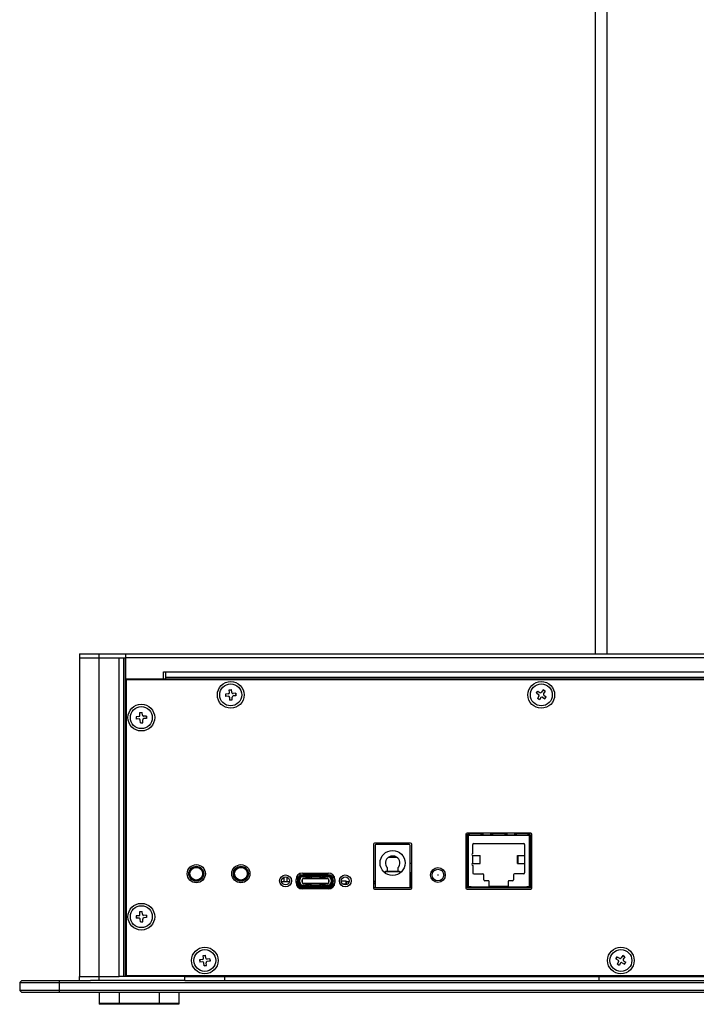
# Model space of a CAD drawing. Header units: millimetres. Extents: x 42 to 1167, y 41 to 792.
# Tile 53 of 55: x 853 to 938, y 545 to 668. Entities that reach past the tile are written whole.
import ezdxf

# ---------------------------------------------------------------- set-up
doc = ezdxf.new("R2010")
doc.units = ezdxf.units.MM
doc.header["$LTSCALE"] = 65.395
doc.layers.add('00_COMPONENTS', color=7, linetype='CONTINUOUS')

msp = doc.modelspace()

# ---------------------------------------------------------------- linework, layer by layer
at = {"layer": '00_COMPONENTS', "color": 7}
for p, q in [((925.2175, 718.0652), (925.2175, 588.5652)), ((860.4675, 588.5652), (860.4675, 588.0652)), ((860.4675, 588.5652), (1015.4675, 588.5652)), ((866.2675, 588.5652), (866.2675, 588.0652)), ((860.4675, 588.0652), (860.4675, 548.0652)), ((860.4675, 588.0652), (865.4675, 588.0652)), ((865.4675, 588.0652), (866.2675, 588.0652)), ((866.2675, 588.0652), (866.2675, 585.4152)), ((871.0175, 585.4152), (871.0175, 586.3152)), ((871.0175, 586.3152), (871.2675, 586.3152)), ((871.2675, 586.3152), (871.2675, 585.3152)), ((866.2675, 548.0652), (866.2675, 585.4152)), ((866.2675, 585.4152), (871.0175, 585.4152)), ((866.3425, 585.2152), (866.3425, 548.2652)), ((1009.4925, 585.3152), (866.4425, 585.3152)), ((870.4675, 585.3152), (870.4675, 585.4152)), ((871.0175, 585.3152), (871.0175, 585.4152)), ((871.0175, 585.4152), (1004.6675, 585.4152)), ((879.267, 584.0514), (879.566, 584.075)), ((879.2944, 583.7025), (879.267, 584.0514)), ((879.2689, 584.027), (879.568, 584.0505)), ((879.5935, 583.726), (879.566, 584.075)), ((880.1037, 583.6157), (879.7548, 583.5883)), ((880.0793, 583.6138), (880.1029, 583.3147)), ((880.1037, 583.6157), (880.1273, 583.3166)), ((917.8458, 583.6571), (918.0147, 583.905)), ((917.8458, 583.6571), (918.1351, 583.4601)), ((917.8661, 583.6433), (918.0349, 583.8913)), ((918.0147, 583.905), (918.304, 583.708)), ((918.7094, 584.0369), (918.5124, 583.7476)), ((918.9436, 583.8478), (918.6956, 584.0166)), ((918.9573, 583.868), (918.7094, 584.0369)), ((918.9573, 583.868), (918.7603, 583.5787)), ((879.1567, 583.5412), (878.8077, 583.5137)), ((878.8077, 583.5137), (878.8313, 583.2147)), ((879.1802, 583.2421), (878.8313, 583.2147)), ((878.8321, 583.5157), (878.8557, 583.2166)), ((879.369, 582.7554), (879.3415, 583.1043)), ((879.367, 582.7798), (879.6661, 582.8034)), ((879.369, 582.7554), (879.668, 582.779)), ((879.668, 582.779), (879.6406, 583.1279)), ((880.1273, 583.3166), (879.7783, 583.2892)), ((918.1747, 583.2517), (917.9777, 582.9624)), ((918.2256, 582.7935), (917.9777, 582.9624)), ((918.2394, 582.8137), (917.9914, 582.9826)), ((918.4226, 583.0828), (918.2256, 582.7935)), ((918.631, 583.1223), (918.9203, 582.9253)), ((918.7999, 583.3703), (919.0892, 583.1733)), ((918.9001, 582.9391), (919.069, 583.1871)), ((918.9203, 582.9253), (919.0892, 583.1733)), ((868.0447, 581.2024), (868.3439, 581.2245)), ((868.0704, 580.8533), (868.0447, 581.2024)), ((868.0465, 581.178), (868.3457, 581.2)), ((868.3696, 580.8754), (868.3439, 581.2245)), ((867.9319, 580.6927), (867.5828, 580.667)), ((867.5828, 580.667), (867.6049, 580.3678)), ((867.9539, 580.3935), (867.6049, 580.3678)), ((867.6072, 580.6688), (867.6293, 580.3696)), ((868.1403, 579.9059), (868.1146, 580.255)), ((868.1385, 579.9303), (868.4377, 579.9524)), ((868.1403, 579.9059), (868.4395, 579.928)), ((868.4395, 579.928), (868.4138, 580.277)), ((868.8793, 580.7626), (868.5303, 580.7368)), ((868.9014, 580.4634), (868.5523, 580.4377)), ((868.8549, 580.7608), (868.877, 580.4616)), ((868.8793, 580.7626), (868.9014, 580.4634)), ((908.9925, 565.9124), (908.9925, 559.1624)), ((917.1425, 566.0624), (909.1425, 566.0624)), ((909.1925, 559.2124), (909.1925, 565.7624)), ((909.2174, 565.7624), (909.1925, 565.7624)), ((909.2925, 565.7374), (909.1925, 565.7374)), ((909.2174, 565.7374), (909.2174, 565.9374)), ((909.4307, 565.9374), (909.2174, 565.9374)), ((909.2174, 565.8241), (909.2925, 565.8241)), ((909.2925, 565.8624), (909.2925, 565.7374)), ((909.2925, 565.8624), (909.4224, 565.8624)), ((909.3174, 566.0374), (909.3174, 565.8624)), ((909.3174, 566.0374), (911.1464, 566.0374)), ((909.4307, 566.0374), (909.4307, 565.9374)), ((910.8892, 566.0315), (910.8893, 566.034)), ((911.1425, 565.9374), (910.9213, 565.9374)), ((911.1405, 565.9124), (910.9362, 565.9124)), ((910.9854, 565.8624), (911.1043, 565.8624)), ((911.0392, 565.8524), (911.067, 565.8524)), ((912.1384, 566.0374), (914.1464, 566.0374)), ((912.3636, 565.9374), (912.1424, 565.9374)), ((912.3486, 565.9124), (912.1444, 565.9124)), ((912.1805, 565.8624), (912.2995, 565.8624)), ((912.2179, 565.8524), (912.2457, 565.8524)), ((912.3955, 566.034), (912.3951, 566.0363)), ((912.3957, 566.0315), (912.3955, 566.034)), ((913.8892, 566.0315), (913.8893, 566.034)), ((914.1425, 565.9374), (913.9213, 565.9374)), ((914.1405, 565.9124), (913.9362, 565.9124)), ((913.9854, 565.8624), (914.1043, 565.8624)), ((914.0392, 565.8524), (914.067, 565.8524)), ((915.1384, 566.0374), (916.9674, 566.0374)), ((915.3636, 565.9374), (915.1424, 565.9374)), ((915.3486, 565.9124), (915.1444, 565.9124)), ((915.1805, 565.8624), (915.2995, 565.8624)), ((915.2179, 565.8524), (915.2457, 565.8524)), ((915.3955, 566.034), (915.3951, 566.0363)), ((915.3957, 566.0315), (915.3955, 566.034)), ((916.8542, 566.0374), (916.8542, 565.9374)), ((917.0674, 565.9374), (916.8542, 565.9374)), ((916.8624, 565.8624), (916.9925, 565.8624)), ((916.9674, 565.8624), (916.9674, 566.0374)), ((916.9925, 565.7374), (916.9925, 565.8624)), ((916.9925, 565.8241), (917.0674, 565.8241)), ((917.0925, 565.7374), (916.9925, 565.7374)), ((917.0674, 565.7374), (917.0674, 565.9374)), ((917.0925, 565.7624), (917.0674, 565.7624)), ((917.0925, 559.2124), (917.0925, 565.7624)), ((917.2925, 559.1624), (917.2925, 565.9124)), ((897.3925, 564.6624), (897.3925, 559.1624)), ((902.0425, 564.8124), (897.5425, 564.8124)), ((897.5925, 564.5124), (897.5925, 559.3124)), ((901.8925, 564.6124), (897.6925, 564.6124)), ((901.9925, 559.3124), (901.9925, 564.5124)), ((902.1925, 559.1624), (902.1925, 564.6624)), ((909.855, 563.5124), (909.855, 564.6374)), ((909.98, 564.7624), (916.255, 564.7624)), ((916.38, 564.6374), (916.38, 563.2624)), ((899.295, 563.0624), (900.29, 563.0624)), ((909.855, 563.2624), (910.7925, 563.2624)), ((909.8675, 563.5446), (909.8675, 563.5624)), ((910.7925, 562.2624), (910.7925, 563.2624)), ((915.4925, 562.2624), (915.4925, 563.2624)), ((915.4925, 563.2624), (916.38, 563.2624)), ((915.5323, 563.2624), (915.5323, 562.2624)), ((899.1425, 561.2738), (899.1425, 561.6899)), ((900.4425, 561.6899), (900.4425, 561.2738)), ((901.9925, 562.2874), (902.1925, 562.2874)), ((909.855, 562.2624), (910.7925, 562.2624)), ((909.855, 562.0124), (909.855, 561.0624)), ((915.4925, 562.2624), (916.38, 562.2624)), ((916.38, 562.2624), (916.38, 561.0624)), ((886.15, 560.5073), (886.15, 559.9744)), ((886.5563, 559.9998), (886.5563, 560.5111)), ((886.8313, 560.212), (886.8313, 559.9998)), ((887.6725, 559.8524), (887.6725, 560.2524)), ((887.8725, 560.5349), (887.8725, 559.3271)), ((887.9659, 560.5349), (887.8725, 560.5349)), ((887.9725, 560.2024), (887.9725, 559.8999)), ((888.0225, 559.8999), (888.0225, 560.2024)), ((888.0225, 560.0849), (888.0375, 560.0849)), ((888.0375, 560.2024), (888.0375, 559.9124)), ((888.1694, 560.5349), (888.1549, 560.5349)), ((888.1938, 560.7574), (888.1938, 560.9952)), ((888.1938, 560.559), (888.1938, 560.572)), ((888.4325, 560.2029), (888.4328, 560.2038)), ((888.4325, 560.2024), (888.4325, 559.9024)), ((888.435, 560.1649), (888.435, 559.9374)), ((888.4625, 561.0424), (891.7525, 561.0424)), ((891.7025, 560.8424), (888.5125, 560.8424)), ((891.7025, 560.8399), (888.5125, 560.8399)), ((891.7025, 560.7424), (888.5125, 560.7424)), ((888.5125, 560.7399), (891.7025, 560.7399)), ((891.7025, 560.6899), (888.5125, 560.6899)), ((888.5225, 560.6874), (888.9277, 560.6874)), ((888.5825, 560.3524), (891.6325, 560.3524)), ((888.9075, 560.6874), (888.9075, 560.4099)), ((888.9318, 560.6849), (888.9075, 560.6849)), ((888.9075, 560.4124), (889.5575, 560.4124)), ((888.9075, 560.4099), (889.5575, 560.4099)), ((888.9396, 560.6775), (888.9913, 560.5612)), ((888.9396, 560.675), (888.9914, 560.5587)), ((888.9438, 560.8424), (888.9438, 561.0424)), ((889.1284, 560.6196), (889.0972, 560.6899)), ((889.1284, 560.6221), (889.0981, 560.6903)), ((889.0994, 560.6874), (889.3416, 560.6874)), ((889.3405, 560.6849), (889.1005, 560.6849)), ((889.1741, 560.5924), (889.2669, 560.5924)), ((889.1741, 560.5899), (889.2669, 560.5899)), ((889.2669, 560.4424), (889.1741, 560.4424)), ((889.2669, 560.4399), (889.1741, 560.4399)), ((889.3063, 560.6899), (889.3042, 560.6874)), ((889.3084, 560.6899), (889.3063, 560.6874)), ((889.3429, 560.6903), (889.3126, 560.6221)), ((889.3439, 560.6899), (889.3126, 560.6196)), ((889.4497, 560.5612), (889.5014, 560.6775)), ((889.4497, 560.5587), (889.5014, 560.675)), ((889.5575, 560.6849), (889.5093, 560.6849)), ((889.5134, 560.6874), (890.7017, 560.6874)), ((889.5575, 560.6874), (889.5575, 560.4099)), ((890.6575, 560.6874), (890.6575, 560.4099)), ((890.7058, 560.6849), (890.6575, 560.6849)), ((890.6575, 560.4124), (891.3075, 560.4124)), ((890.6575, 560.4099), (891.3075, 560.4099)), ((890.7136, 560.6775), (890.7653, 560.5612)), ((890.7136, 560.675), (890.7654, 560.5587)), ((890.9024, 560.6196), (890.8712, 560.6899)), ((890.9024, 560.6221), (890.8721, 560.6903)), ((890.8734, 560.6874), (891.1156, 560.6874)), ((891.1145, 560.6849), (890.8745, 560.6849)), ((890.9088, 560.6874), (890.9067, 560.6899)), ((890.9108, 560.6874), (890.9087, 560.6899)), ((890.9481, 560.5924), (891.0409, 560.5924)), ((890.9481, 560.5899), (891.0409, 560.5899)), ((891.0409, 560.4424), (890.9481, 560.4424)), ((890.9481, 560.4399), (891.0409, 560.4399)), ((891.1169, 560.6903), (891.0866, 560.6221)), ((891.1179, 560.6899), (891.0866, 560.6196)), ((891.2237, 560.5612), (891.2754, 560.6775)), ((891.2237, 560.5587), (891.2754, 560.675)), ((891.3075, 560.6849), (891.2833, 560.6849)), ((891.2874, 560.6874), (891.6925, 560.6874)), ((891.3075, 560.4099), (891.3075, 560.6874)), ((891.78, 560.1632), (891.78, 560.1649)), ((891.78, 559.9374), (891.78, 560.1624)), ((891.7824, 560.2007), (891.7825, 560.2001)), ((891.7825, 559.8999), (891.7825, 560.1999)), ((892.0601, 560.5349), (892.0456, 560.5349)), ((892.1775, 559.7828), (892.1775, 560.1999)), ((892.1775, 560.0849), (892.1925, 560.0849)), ((892.1925, 560.2024), (892.1925, 559.8999)), ((892.2425, 559.8999), (892.2425, 560.2024)), ((892.3425, 560.5349), (892.2491, 560.5349)), ((892.3425, 559.3271), (892.3425, 560.5349)), ((892.3425, 560.0887), (892.5425, 560.0887)), ((892.5425, 560.2524), (892.5425, 559.8524)), ((893.3589, 560.0887), (893.9612, 560.0887)), ((893.9612, 559.5633), (893.9612, 560.0887)), ((898.6902, 561.1874), (898.9059, 561.1874)), ((898.8925, 561.0374), (898.868, 561.0374)), ((898.8919, 561.0205), (898.9072, 561.2023)), ((898.8925, 561.0374), (898.8925, 561.1874)), ((898.9173, 561.2738), (900.6677, 561.2738)), ((900.6778, 561.2023), (900.6931, 561.0211)), ((900.6791, 561.1874), (900.8948, 561.1874)), ((900.7171, 561.0374), (900.6917, 561.0374)), ((902.0175, 560.8874), (902.0175, 559.2124)), ((902.1675, 560.8874), (902.1675, 559.2124)), ((909.98, 560.9374), (911.1425, 560.9374)), ((911.2675, 560.2124), (911.2675, 560.8124)), ((911.7975, 560.0874), (911.3925, 560.0874)), ((914.8425, 560.0874), (914.4375, 560.0874)), ((914.9675, 560.8124), (914.9675, 560.2124)), ((916.255, 560.9374), (915.0925, 560.9374)), ((885.8636, 559.9744), (886.8322, 559.9744)), ((886.15, 559.9998), (886.2558, 559.9998)), ((886.2558, 559.9744), (886.2558, 559.9998)), ((886.3383, 559.9998), (886.3383, 559.9744)), ((886.3383, 559.9998), (886.8547, 559.9998)), ((886.8322, 559.9744), (886.8322, 559.8955)), ((887.6725, 559.9998), (887.8725, 559.9998)), ((887.9994, 559.2124), (892.2156, 559.2124)), ((888.0225, 559.9998), (888.0375, 559.9998)), ((888.0225, 559.2124), (888.0225, 559.4883)), ((888.0375, 559.7827), (888.0375, 559.9099)), ((888.0375, 559.471), (888.0375, 559.4149)), ((888.0375, 559.4174), (888.0922, 559.4174)), ((888.0375, 559.4149), (888.0949, 559.4149)), ((888.2125, 559.3346), (888.2125, 559.2649)), ((888.2125, 559.2674), (888.4149, 559.2674)), ((888.2125, 559.2649), (888.4327, 559.2649)), ((888.4175, 559.2149), (888.4175, 559.2649)), ((891.7525, 559.0624), (888.4625, 559.0624)), ((888.5125, 559.4124), (889.9846, 559.4124)), ((888.5125, 559.3624), (889.98, 559.3624)), ((888.5125, 559.3599), (889.98, 559.3599)), ((889.98, 559.2624), (888.5125, 559.2624)), ((888.5125, 559.2599), (891.7025, 559.2599)), ((888.5175, 559.2599), (888.5175, 559.2125)), ((888.5225, 559.4249), (888.9384, 559.4249)), ((888.535, 559.2149), (888.535, 559.2599)), ((888.5375, 559.2599), (888.5375, 559.2124)), ((891.6325, 559.7499), (888.5825, 559.7499)), ((888.7875, 559.2599), (888.7875, 559.2124)), ((888.8175, 559.2149), (888.8175, 559.2599)), ((888.9075, 559.7024), (888.9075, 559.425)), ((889.5575, 559.7024), (888.9075, 559.7024)), ((889.5575, 559.6999), (888.9075, 559.6999)), ((888.9075, 559.4274), (888.9397, 559.4274)), ((888.9175, 559.2599), (888.9175, 559.2125)), ((888.935, 559.2149), (888.935, 559.2599)), ((888.9913, 559.5436), (888.9396, 559.4272)), ((888.9914, 559.5411), (888.9396, 559.4247)), ((889.035, 559.2599), (889.035, 559.2125)), ((889.083, 559.2124), (889.083, 559.2599)), ((889.0972, 559.4124), (889.1284, 559.4827)), ((889.0981, 559.412), (889.1284, 559.4802)), ((889.1038, 559.4249), (889.3372, 559.4249)), ((889.105, 559.4274), (889.3361, 559.4274)), ((889.1741, 559.6624), (889.2669, 559.6624)), ((889.1741, 559.6599), (889.2669, 559.6599)), ((889.2669, 559.5124), (889.1741, 559.5124)), ((889.2669, 559.5099), (889.1741, 559.5099)), ((889.185, 559.2149), (889.185, 559.2599)), ((889.285, 559.2599), (889.285, 559.2125)), ((889.3126, 559.4827), (889.3439, 559.4124)), ((889.3126, 559.4802), (889.3429, 559.412)), ((889.3661, 559.2124), (889.3661, 559.2599)), ((889.4325, 559.2124), (889.4325, 559.2599)), ((889.5014, 559.4272), (889.4497, 559.5436)), ((889.5014, 559.4247), (889.4497, 559.5411)), ((889.5013, 559.4274), (889.5575, 559.4274)), ((889.5026, 559.4249), (890.7124, 559.4249)), ((889.5325, 559.2599), (889.5325, 559.2125)), ((889.5575, 559.4249), (889.5575, 559.7024)), ((889.685, 559.2149), (889.685, 559.2599)), ((889.785, 559.2599), (889.785, 559.2125)), ((889.9325, 559.2124), (889.9325, 559.2599)), ((889.98, 559.4124), (889.98, 559.2599)), ((891.7025, 559.2624), (889.9803, 559.2624)), ((889.9839, 559.4099), (889.985, 559.4099)), ((889.985, 559.2599), (889.985, 559.4124)), ((889.985, 559.4124), (891.7025, 559.4124)), ((889.985, 559.3624), (891.7025, 559.3624)), ((889.985, 559.3599), (891.7025, 559.3599)), ((890.0325, 559.2599), (890.0325, 559.2125)), ((890.1825, 559.2149), (890.1825, 559.2599)), ((890.2825, 559.2599), (890.2825, 559.2125)), ((890.43, 559.2149), (890.43, 559.2599)), ((890.53, 559.2599), (890.53, 559.2125)), ((890.6575, 559.7024), (890.6575, 559.425)), ((891.3075, 559.7024), (890.6575, 559.7024)), ((891.3075, 559.6999), (890.6575, 559.6999)), ((890.6575, 559.4274), (890.7137, 559.4274)), ((890.6825, 559.2149), (890.6825, 559.2599)), ((890.7653, 559.5436), (890.7136, 559.4272)), ((890.7654, 559.5411), (890.7136, 559.4247)), ((890.7825, 559.2599), (890.7825, 559.2125)), ((890.8712, 559.4124), (890.9024, 559.4827)), ((890.8723, 559.4124), (890.9024, 559.4802)), ((890.8778, 559.4249), (891.1112, 559.4249)), ((890.879, 559.4274), (891.1101, 559.4274)), ((890.93, 559.2149), (890.93, 559.2599)), ((890.9481, 559.6624), (891.0409, 559.6624)), ((891.0409, 559.6599), (890.9481, 559.6599)), ((891.0409, 559.5124), (890.9481, 559.5124)), ((891.0409, 559.5099), (890.9481, 559.5099)), ((891.03, 559.2599), (891.03, 559.2125)), ((891.0866, 559.4827), (891.1179, 559.4124)), ((891.0866, 559.4802), (891.1168, 559.4124)), ((891.18, 559.2149), (891.18, 559.2599)), ((891.2754, 559.4272), (891.2237, 559.5436)), ((891.2754, 559.4247), (891.2237, 559.5411)), ((891.2753, 559.4274), (891.3075, 559.4274)), ((891.2766, 559.4249), (891.6925, 559.4249)), ((891.28, 559.2599), (891.28, 559.2125)), ((891.2975, 559.2149), (891.2975, 559.2599)), ((891.3075, 559.4249), (891.3075, 559.7024)), ((891.3975, 559.2599), (891.3975, 559.2125)), ((891.4262, 559.2599), (891.4262, 559.2124)), ((891.4275, 559.2599), (891.4275, 559.2124)), ((891.6775, 559.2599), (891.6775, 559.2124)), ((891.68, 559.2599), (891.68, 559.2125)), ((891.6975, 559.2149), (891.6975, 559.2599)), ((891.7824, 559.2649), (892.0025, 559.2649)), ((891.7975, 559.2649), (891.7975, 559.2125)), ((892.0025, 559.2674), (891.8002, 559.2674)), ((892.0025, 559.2649), (892.0025, 559.3346)), ((892.1201, 559.4149), (892.1775, 559.4149)), ((892.1229, 559.4174), (892.1775, 559.4174)), ((892.1775, 559.9998), (892.1925, 559.9998)), ((892.1775, 559.4149), (892.1775, 559.471)), ((892.1925, 559.2124), (892.1925, 559.4883)), ((892.3425, 559.695), (892.5266, 559.695)), ((893.5079, 559.695), (893.9266, 559.695)), ((893.9266, 559.5572), (893.9266, 559.695)), ((894.0232, 559.5807), (894.0232, 559.9744)), ((894.0232, 559.9744), (894.2631, 559.9744)), ((894.2631, 559.7601), (894.2631, 559.9998)), ((894.2631, 559.9998), (894.3547, 559.9998)), ((897.3925, 560.0386), (897.5925, 560.0386)), ((897.5925, 559.7624), (897.3925, 559.7624)), ((897.5925, 559.7074), (897.3925, 559.7074)), ((897.3925, 559.2374), (897.6264, 559.2374)), ((897.3925, 559.2299), (897.6361, 559.2299)), ((897.3925, 559.2124), (902.1925, 559.2124)), ((897.5425, 559.0124), (902.0425, 559.0124)), ((897.5588, 559.2124), (897.5588, 559.2299)), ((897.6413, 559.2124), (897.6413, 559.2265)), ((902.0175, 560.0124), (901.9925, 560.0124)), ((902.1925, 560.0124), (902.1675, 560.0124)), ((908.9925, 559.7839), (909.0656, 559.7839)), ((908.9925, 559.2124), (917.2925, 559.2124)), ((909.0656, 559.2124), (909.0656, 559.7839)), ((909.0656, 559.4918), (909.1539, 559.4918)), ((909.1425, 559.0124), (917.1425, 559.0124)), ((909.1539, 559.2124), (909.1539, 559.9998)), ((909.1539, 559.9998), (909.1925, 559.9998)), ((909.1925, 559.3374), (909.6425, 559.3374)), ((909.2925, 559.2124), (909.2925, 559.3374)), ((909.3174, 559.2124), (909.3174, 559.3374)), ((909.6425, 559.3124), (909.3925, 559.3124)), ((909.4079, 559.3124), (909.4079, 559.3374)), ((909.5349, 559.3124), (909.5349, 559.3374)), ((909.6425, 559.3374), (909.6425, 559.2124)), ((911.9225, 559.2124), (911.9225, 559.9624)), ((914.3125, 559.3374), (911.9225, 559.3374)), ((914.3125, 559.3124), (911.9225, 559.3124)), ((912.0749, 559.3374), (912.0749, 559.3124)), ((912.33, 559.3374), (912.33, 559.3124)), ((912.7099, 559.3374), (912.7099, 559.3124)), ((912.965, 559.3374), (912.965, 559.3124)), ((913.3449, 559.3374), (913.3449, 559.3124)), ((913.6, 559.3374), (913.6, 559.3124)), ((913.9799, 559.3374), (913.9799, 559.3124)), ((914.235, 559.3374), (914.235, 559.3124)), ((914.3125, 559.9624), (914.3125, 559.2124)), ((916.6425, 559.3374), (917.0925, 559.3374)), ((916.6425, 559.2124), (916.6425, 559.3374)), ((916.8925, 559.3124), (916.6425, 559.3124)), ((916.75, 559.3374), (916.75, 559.3124)), ((916.9674, 559.2124), (916.9674, 559.3374)), ((916.9925, 559.2124), (916.9925, 559.3374)), ((917.0925, 559.9998), (917.1803, 559.9998)), ((917.0925, 559.5172), (917.1866, 559.5172)), ((917.1803, 559.5172), (917.1803, 559.9998)), ((917.1866, 559.2124), (917.1866, 559.5172)), ((867.9319, 555.6927), (867.5828, 555.667)), ((867.5828, 555.667), (867.6049, 555.3678)), ((867.9539, 555.3935), (867.6049, 555.3678)), ((867.6072, 555.6688), (867.6293, 555.3696)), ((868.0447, 556.2024), (868.3439, 556.2245)), ((868.0704, 555.8533), (868.0447, 556.2024)), ((868.0465, 556.178), (868.3457, 556.2)), ((868.1403, 554.9059), (868.1146, 555.255)), ((868.3696, 555.8754), (868.3439, 556.2245)), ((868.4395, 554.928), (868.4138, 555.277)), ((868.8793, 555.7626), (868.5303, 555.7368)), ((868.9014, 555.4634), (868.5523, 555.4377)), ((868.8549, 555.7608), (868.877, 555.4616)), ((868.8793, 555.7626), (868.9014, 555.4634)), ((868.1385, 554.9303), (868.4377, 554.9524)), ((868.1403, 554.9059), (868.4395, 554.928)), ((875.9067, 550.1912), (875.5577, 550.1638)), ((876.017, 550.7014), (876.3161, 550.725)), ((876.0444, 550.3525), (876.017, 550.7014)), ((876.0189, 550.677), (876.318, 550.7005)), ((876.3435, 550.376), (876.3161, 550.725)), ((876.8537, 550.2657), (876.5048, 550.2383)), ((876.8293, 550.2638), (876.8529, 549.9647)), ((876.8537, 550.2657), (876.8773, 549.9666)), ((927.8402, 550.2921), (928.0031, 550.544)), ((927.8402, 550.2921), (928.1341, 550.1021)), ((927.8608, 550.2788), (928.0236, 550.5307)), ((928.0031, 550.544), (928.297, 550.354)), ((928.6944, 550.6925), (928.5044, 550.3986)), ((928.9331, 550.5091), (928.6811, 550.6719)), ((928.9464, 550.5296), (928.6944, 550.6925)), ((928.9464, 550.5296), (928.7563, 550.2357)), ((875.5577, 550.1638), (875.5813, 549.8647)), ((875.9302, 549.8921), (875.5813, 549.8647)), ((875.5822, 550.1657), (875.6057, 549.8666)), ((876.1189, 549.4054), (876.0915, 549.7544)), ((876.117, 549.4298), (876.4161, 549.4534)), ((876.1189, 549.4054), (876.418, 549.429)), ((876.418, 549.429), (876.3906, 549.7779)), ((876.8773, 549.9666), (876.5283, 549.9392)), ((928.1787, 549.8947), (927.9887, 549.6008)), ((928.2406, 549.4379), (927.9887, 549.6008)), ((928.2539, 549.4584), (928.0019, 549.6213)), ((928.4306, 549.7318), (928.2406, 549.4379)), ((928.638, 549.7764), (928.9319, 549.5863)), ((928.8009, 550.0283), (929.0948, 549.8383)), ((928.9114, 549.5996), (929.0742, 549.8516)), ((928.9319, 549.5863), (929.0948, 549.8383)), ((860.4675, 547.5652), (860.4675, 548.0652)), ((860.4675, 548.0652), (865.4675, 548.0652)), ((873.7175, 548.0652), (865.4675, 548.0652)), ((866.4425, 548.1652), (1009.4925, 548.1652)), ((870.4675, 548.0652), (870.4675, 548.1652)), ((873.7175, 548.1652), (873.7175, 548.0652)), ((873.7175, 547.5652), (873.7175, 548.0652)), ((878.7175, 547.5652), (878.7175, 548.1652)), ((878.7175, 548.0652), (925.7175, 548.0652)), ((880.51, 548.0652), (880.51, 548.1652)), ((881.809, 548.0652), (881.809, 548.1652)), ((884.126, 548.0652), (884.126, 548.1652)), ((885.425, 548.0652), (885.425, 548.1652)), ((908.01, 548.0652), (908.01, 548.1652)), ((909.309, 548.0652), (909.309, 548.1652)), ((911.626, 548.0652), (911.626, 548.1652)), ((912.925, 548.0652), (912.925, 548.1652)), ((920.2175, 548.1652), (920.2175, 548.0652)), ((920.7175, 548.1652), (920.7175, 548.0652)), ((924.7175, 548.0652), (924.7175, 548.1652)), ((925.7175, 547.5652), (925.7175, 548.1652)), ((853.2175, 547.5652), (852.9675, 547.3152)), ((852.9675, 547.3152), (852.9675, 546.3152)), ((852.9675, 547.3152), (1022.9675, 547.3152)), ((853.2175, 547.5652), (861.8779, 547.5652)), ((873.7175, 547.5652), (861.8779, 547.5652)), ((873.7175, 547.5652), (1002.2175, 547.5652)), ((853.2175, 546.0652), (852.9675, 546.3152)), ((1022.9675, 546.3152), (852.9675, 546.3152)), ((1022.7175, 546.0652), (853.2175, 546.0652)), ((862.9675, 546.0652), (862.9675, 544.5652)), ((872.9675, 546.0652), (872.9675, 544.5652)), ((872.9675, 544.6652), (862.9675, 544.6652)), ((872.9675, 544.5652), (862.9675, 544.5652))]:
    msp.add_line(p, q, dxfattribs=at)
at = {"layer": '00_COMPONENTS', "color": 4}
for p, q in [((926.7175, 718.0652), (926.7175, 588.5652)), ((862.9675, 547.5652), (862.9675, 588.5652)), ((865.4675, 548.0652), (865.4675, 588.0652)), ((866.0485, 548.0652), (866.0485, 588.0652)), ((866.2421, 548.0652), (866.2421, 588.0652)), ((1009.6675, 588.0652), (866.2675, 588.0652)), ((866.2421, 587.2028), (866.2675, 587.2282)), ((871.2675, 586.3152), (1004.6675, 586.3152)), ((867.7175, 585.3152), (867.8175, 585.4152)), ((867.7877, 585.3152), (867.8877, 585.4152)), ((871.2675, 585.6644), (1004.6675, 585.6644)), ((871.2675, 585.432), (1004.6675, 585.432)), ((874.2805, 585.3152), (874.3805, 585.4152)), ((874.5137, 585.3152), (874.6305, 585.432)), ((877.6435, 585.3152), (877.7435, 585.4152)), ((877.8767, 585.3152), (877.9935, 585.432)), ((881.0065, 585.3152), (881.1065, 585.4152)), ((881.2397, 585.3152), (881.3565, 585.432)), ((884.3695, 585.3152), (884.4695, 585.4152)), ((884.6027, 585.3152), (884.7195, 585.432)), ((887.7325, 585.3152), (887.8325, 585.4152)), ((887.9657, 585.3152), (888.0825, 585.432)), ((891.0955, 585.3152), (891.1955, 585.4152)), ((891.3287, 585.3152), (891.4455, 585.432)), ((894.4585, 585.3152), (894.5585, 585.4152)), ((894.6917, 585.3152), (894.8085, 585.432)), ((897.8215, 585.3152), (897.9215, 585.4152)), ((898.0547, 585.3152), (898.1715, 585.432)), ((901.1845, 585.3152), (901.2845, 585.4152)), ((901.4177, 585.3152), (901.5345, 585.432)), ((904.5475, 585.3152), (904.6475, 585.4152)), ((904.7807, 585.3152), (904.8975, 585.432)), ((907.9105, 585.3152), (908.0105, 585.4152)), ((908.1437, 585.3152), (908.2605, 585.432)), ((911.2735, 585.3152), (911.3735, 585.4152)), ((911.5067, 585.3152), (911.6235, 585.432)), ((914.6365, 585.3152), (914.7365, 585.4152)), ((914.8697, 585.3152), (914.9865, 585.432)), ((917.9995, 585.3152), (918.0995, 585.4152)), ((918.2327, 585.3152), (918.3495, 585.432)), ((921.3625, 585.3152), (921.4625, 585.4152)), ((921.5957, 585.3152), (921.7125, 585.432)), ((924.7255, 585.3152), (924.8255, 585.4152)), ((924.9587, 585.3152), (925.0755, 585.432)), ((928.0885, 585.3152), (928.1885, 585.4152)), ((928.3217, 585.3152), (928.4385, 585.432)), ((931.4515, 585.3152), (931.5515, 585.4152)), ((931.6847, 585.3152), (931.8015, 585.432)), ((934.8145, 585.3152), (934.9145, 585.4152)), ((935.0477, 585.3152), (935.1645, 585.432)), ((866.2421, 583.8398), (866.3425, 583.9402)), ((866.2675, 583.795), (866.3425, 583.87)), ((866.2421, 580.4768), (866.3425, 580.5772)), ((866.2675, 580.432), (866.3425, 580.507)), ((866.2421, 577.1138), (866.3425, 577.2142)), ((866.2675, 577.069), (866.3425, 577.144)), ((866.2421, 573.7508), (866.3425, 573.8512)), ((866.2675, 573.706), (866.3425, 573.781)), ((866.2421, 570.3878), (866.3425, 570.4882)), ((866.2675, 570.343), (866.3425, 570.418)), ((866.2421, 567.0248), (866.3425, 567.1252)), ((866.2675, 566.98), (866.3425, 567.055)), ((909.3174, 565.9511), (909.2794, 565.996)), ((916.9925, 565.7624), (909.2925, 565.7624)), ((909.2925, 565.7374), (909.2925, 559.3374)), ((909.344, 565.9197), (909.329, 565.9374)), ((909.4224, 565.8624), (910.9854, 565.8624)), ((910.8903, 566.0374), (910.8903, 566.0216)), ((911.067, 565.8524), (912.2179, 565.8524)), ((911.0686, 566.0374), (911.0686, 565.9374)), ((912.2163, 565.9374), (912.2163, 566.0374)), ((912.2995, 565.8624), (913.9854, 565.8624)), ((912.3946, 566.0215), (912.3946, 566.0374)), ((913.8903, 566.0374), (913.8903, 566.0216)), ((914.067, 565.8524), (915.2179, 565.8524)), ((914.0686, 566.0374), (914.0686, 565.9374)), ((915.2163, 565.9374), (915.2163, 566.0374)), ((915.2995, 565.8624), (916.8624, 565.8624)), ((915.3946, 566.0374), (915.3946, 566.0215)), ((916.9559, 565.9374), (916.9409, 565.9197)), ((917.0054, 565.996), (916.9674, 565.9511)), ((916.9925, 559.3374), (916.9925, 565.7374)), ((866.2421, 563.6618), (866.3425, 563.7622)), ((866.2675, 563.617), (866.3425, 563.692)), ((909.855, 562.2624), (909.855, 563.2624)), ((916.38, 563.2624), (916.38, 562.2624)), ((866.2421, 560.2988), (866.3425, 560.3992)), ((866.2675, 560.254), (866.3425, 560.329)), ((887.8725, 560.4449), (887.9202, 560.4449)), ((887.8725, 560.4424), (887.9194, 560.4424)), ((887.9725, 560.2024), (888.0225, 560.2024)), ((887.9725, 560.1999), (888.0225, 560.1999)), ((888.0375, 560.1774), (888.0225, 560.1774)), ((888.0375, 560.1749), (888.0225, 560.1749)), ((888.0375, 560.1999), (888.1375, 560.1999)), ((888.0376, 560.2024), (888.1375, 560.2024)), ((888.0867, 560.4424), (888.1013, 560.4424)), ((888.0882, 560.4449), (888.1025, 560.4449)), ((888.1375, 559.9099), (888.1375, 560.2024)), ((888.4422, 559.9374), (888.4422, 560.1649)), ((888.5125, 560.6899), (888.5125, 560.7424)), ((888.5225, 560.5849), (888.5225, 560.6874)), ((888.5225, 560.5874), (888.9075, 560.5874)), ((888.5225, 560.5849), (888.9075, 560.5849)), ((889.5575, 560.5874), (890.6575, 560.5874)), ((889.5575, 560.5849), (890.6575, 560.5849)), ((891.3075, 560.5874), (891.6925, 560.5874)), ((891.3075, 560.5849), (891.6925, 560.5849)), ((891.6925, 560.6874), (891.6925, 560.5874)), ((891.7025, 560.7424), (891.7025, 560.6899)), ((891.7729, 560.1649), (891.7729, 559.9374)), ((892.0775, 560.2024), (892.0775, 559.9124)), ((892.0775, 560.2024), (892.1775, 560.2024)), ((892.0775, 560.1999), (892.0775, 559.9099)), ((892.0775, 560.1999), (892.1775, 560.1999)), ((892.1125, 560.4449), (892.1269, 560.4449)), ((892.1139, 560.4424), (892.1283, 560.4424)), ((892.1925, 560.1774), (892.1775, 560.1774)), ((892.1925, 560.1749), (892.1775, 560.1749)), ((892.1925, 560.2024), (892.2425, 560.2024)), ((892.1925, 560.1999), (892.2425, 560.1999)), ((892.2948, 560.4449), (892.3425, 560.4449)), ((892.2956, 560.4424), (892.3425, 560.4424)), ((900.6778, 561.2023), (898.9072, 561.2023)), ((888.0225, 559.9024), (887.9725, 559.9024)), ((888.0225, 559.8999), (887.9725, 559.8999)), ((888.1375, 559.9124), (888.0375, 559.9124)), ((888.1375, 559.9099), (888.0376, 559.9099)), ((888.5125, 559.3624), (888.5125, 559.4124)), ((888.9075, 559.5274), (888.5225, 559.5274)), ((888.5225, 559.4249), (888.5225, 559.5249)), ((888.9075, 559.5249), (888.5225, 559.5249)), ((890.6575, 559.5274), (889.5575, 559.5274)), ((890.6575, 559.5249), (889.5575, 559.5249)), ((891.6925, 559.5274), (891.3075, 559.5274)), ((891.6925, 559.5249), (891.3075, 559.5249)), ((891.6925, 559.5274), (891.6925, 559.425)), ((891.7025, 559.4124), (891.7025, 559.3599)), ((892.1775, 559.9124), (892.0775, 559.9124)), ((892.1774, 559.9099), (892.0775, 559.9099)), ((892.2425, 559.9024), (892.1925, 559.9024)), ((892.2425, 559.8999), (892.1925, 559.8999)), ((909.2925, 559.3124), (909.3174, 559.3124)), ((909.6425, 559.3124), (911.9225, 559.3124)), ((911.9299, 559.5124), (911.9225, 559.5124)), ((914.3125, 559.3124), (916.6425, 559.3124)), ((916.9674, 559.3124), (916.9925, 559.3124)), ((866.2421, 556.9358), (866.3425, 557.0362)), ((866.2675, 556.891), (866.3425, 556.966)), ((866.2421, 553.5728), (866.3425, 553.6732)), ((866.2675, 553.528), (866.3425, 553.603)), ((866.2421, 550.2098), (866.3425, 550.3102)), ((866.2675, 550.165), (866.3425, 550.24)), ((867.4605, 548.0652), (867.5605, 548.1652)), ((867.5307, 548.0652), (867.6307, 548.1652)), ((873.7175, 548.0652), (873.8175, 548.1652)), ((873.7175, 548.0652), (878.7175, 548.0652)), ((874.2567, 548.0652), (874.3567, 548.1652)), ((877.0805, 548.0652), (877.1805, 548.1652)), ((877.6197, 548.0652), (877.7197, 548.1652)), ((924.2175, 548.0652), (924.2175, 548.1652)), ((924.2712, 548.0666), (924.2659, 548.1652)), ((925.7175, 548.0652), (1002.2175, 548.0652)), ((927.5255, 548.0652), (927.6255, 548.1652)), ((928.0647, 548.0652), (928.1647, 548.1652)), ((930.8885, 548.0652), (930.9885, 548.1652)), ((931.4277, 548.0652), (931.5277, 548.1652)), ((934.2515, 548.0652), (934.3515, 548.1652)), ((934.7907, 548.0652), (934.8907, 548.1652)), ((937.6145, 548.0652), (937.7145, 548.1652)), ((857.9675, 546.0652), (857.9675, 547.5652)), ((865.4675, 546.0652), (865.4675, 544.5652)), ((870.4675, 546.0652), (870.4675, 544.5652))]:
    msp.add_line(p, q, dxfattribs=at)
at = {"layer": '00_COMPONENTS', "color": 7}
for centre, radius in [((879.4675, 583.4152), 1.675), ((918.4675, 583.4152), 1.675), ((879.4675, 583.4152), 1.375), ((918.4675, 583.4152), 1.375), ((868.2425, 580.5652), 1.675), ((868.2421, 580.5652), 1.375), ((899.7925, 562.3124), 1.575), ((875.1425, 560.9624), 1.1375), ((875.1425, 560.9624), 0.9375), ((875.1425, 560.9624), 0.875), ((875.1425, 560.9624), 0.8), ((880.7425, 560.9624), 1.1375), ((880.7425, 560.9624), 0.9375), ((880.7425, 560.9624), 0.875), ((880.7425, 560.9624), 0.8), ((905.4925, 560.7999), 0.925), ((905.4925, 560.7999), 0.725), ((886.3575, 560.0524), 0.5), ((893.8575, 560.0524), 0.5), ((868.2425, 555.5652), 1.675), ((868.2421, 555.5652), 1.375), ((876.2175, 550.0652), 1.675), ((876.2175, 550.0652), 1.375), ((928.4675, 550.0652), 1.675), ((928.4675, 550.0652), 1.375)]:
    msp.add_circle(centre, radius, dxfattribs=at)
at = {"layer": '00_COMPONENTS', "color": 4}
for centre, radius in [((886.3575, 560.0524), 0.75), ((893.8575, 560.0524), 0.75), ((905.4925, 560.7999), 0.025)]:
    msp.add_circle(centre, radius, dxfattribs=at)
at = {"layer": '00_COMPONENTS', "color": 7}
for centre, radius, start, end in [((866.4425, 585.2152), 0.1, 90, 180), ((879.1449, 583.6907), 0.15, 274.499652, 4.499652), ((879.743, 583.7378), 0.15, 184.499652, 274.499652), ((918.3884, 583.832), 0.15, 235.746121, 325.746121), ((918.8843, 583.4943), 0.15, 145.746121, 235.746121), ((879.192, 583.0926), 0.15, 4.499652, 94.499652), ((879.7901, 583.1397), 0.15, 94.499652, 184.499652), ((918.0507, 583.3361), 0.15, 325.746121, 55.746121), ((918.5466, 582.9984), 0.15, 55.746121, 145.746121), ((867.9209, 580.8423), 0.15, 274.216951, 4.216951), ((867.965, 580.2439), 0.15, 4.216951, 94.216951), ((868.5192, 580.8864), 0.15, 184.216951, 274.216951), ((868.5633, 580.2881), 0.15, 94.216951, 184.216951), ((909.1425, 565.9124), 0.15, 90, 180), ((909.2925, 565.7624), 0.1, 138.702771, 180), ((909.3924, 565.8624), 0.175, 115.380164, 154.618121), ((909.3924, 565.8624), 0.075, 90, 180), ((909.4924, 565.7624), 0.15, 111.588525, 138.180094), ((909.3024, 565.9524), 0.15, 306.869898, 323.130102), ((911.0392, 566.0024), 0.15, 248.96053, 270), ((955.6289, 564.2182), 44.5197, 177.625812, 177.803356), ((876.075, 564.5542), 36.0939, 2.175871, 2.394862), ((912.2457, 566.0024), 0.15, 270, 291.03947), ((914.0392, 566.0024), 0.15, 248.96053, 270), ((958.6289, 564.2182), 44.5197, 177.625812, 177.803356), ((879.075, 564.5542), 36.0939, 2.175871, 2.394862), ((915.2457, 566.0024), 0.15, 270, 291.03947), ((916.7924, 565.7624), 0.15, 41.819906, 68.410829), ((916.8924, 565.8624), 0.075, 0, 90), ((916.8924, 565.8624), 0.175, 25.381879, 64.619825), ((916.9925, 565.7624), 0.1, 0, 41.425635), ((917.1425, 565.9124), 0.15, 0, 90), ((897.5425, 564.6624), 0.15, 90, 180), ((897.6925, 564.5124), 0.1, 90.0012, 179.9988), ((901.8925, 564.5124), 0.1, 0, 90), ((902.0425, 564.6624), 0.15, 0, 90), ((909.98, 564.6374), 0.125, 90, 180), ((916.255, 564.6374), 0.125, 0, 90), ((899.7925, 562.3124), 0.9, 123.55731, 223.761743), ((899.7925, 562.3124), 0.875, 59.007304, 120.992654), ((899.7925, 562.3124), 0.8, 69.652348, 110.347727), ((899.7925, 562.3124), 0.9, 316.238257, 56.44269), ((909.855, 563.3874), 0.125, 90, 270), ((909.855, 562.1374), 0.125, 90, 270), ((888.4625, 560.2524), 0.79, 90, 180), ((888.5125, 560.2024), 0.64, 90, 180), ((888.5125, 560.1999), 0.64, 90, 180), ((888.5125, 560.2024), 0.54, 90, 180), ((888.5125, 560.1999), 0.54, 90, 180), ((888.5125, 560.1999), 0.49, 89.999999, 180), ((888.5125, 560.2024), 0.49, 177.795192, 180), ((888.5225, 560.2024), 0.485, 90, 180), ((888.5825, 560.2024), 0.15, 147.211462, 180), ((888.4363, 560.2024), 0.00383, 172.79145, 179.99834), ((888.5248, 560.245), 0.0782, 148.290952, 158.005828), ((888.5289, 560.2425), 0.0831, 143.113938, 148.330379), ((888.5825, 560.2024), 0.15, 90, 143.908491), ((888.9168, 560.6649), 0.025, 23.962489, 90), ((888.9168, 560.6674), 0.025, 23.962489, 64.289034), ((889.1741, 560.6424), 0.2, 203.962489, 270), ((889.1741, 560.6399), 0.2, 203.962489, 270), ((889.1741, 560.6424), 0.05, 203.962489, 270), ((889.1741, 560.6399), 0.05, 203.962489, 270), ((889.2669, 560.6424), 0.05, 270, 336.037511), ((889.2669, 560.6399), 0.05, 270, 336.037511), ((889.2669, 560.6424), 0.2, 270, 336.037511), ((889.2669, 560.6399), 0.2, 270, 336.037511), ((889.5242, 560.6674), 0.025, 115.710966, 156.037511), ((889.5243, 560.6649), 0.025, 90, 156.037511), ((890.6908, 560.6649), 0.025, 23.962489, 90), ((890.6908, 560.6674), 0.025, 23.962489, 64.289034), ((890.9481, 560.6424), 0.2, 203.962489, 270), ((890.9481, 560.6399), 0.2, 203.962489, 270), ((890.9481, 560.6424), 0.05, 203.962489, 270), ((890.9481, 560.6399), 0.05, 203.962489, 270), ((891.0409, 560.6424), 0.05, 270, 336.037511), ((891.0409, 560.6399), 0.05, 270, 336.037511), ((891.0409, 560.6424), 0.2, 270, 336.037511), ((891.0409, 560.6399), 0.2, 270, 336.037511), ((891.2982, 560.6674), 0.025, 115.710966, 156.037511), ((891.2983, 560.6649), 0.025, 90, 156.037511), ((891.6325, 560.2024), 0.15, 36.079627, 90), ((891.6925, 560.2024), 0.485, 0.149725, 90), ((891.7025, 560.2024), 0.64, 0, 90), ((891.7025, 560.1999), 0.64, 0, 90), ((891.7025, 560.2024), 0.54, 0, 90), ((891.7025, 560.1999), 0.54, 0, 90), ((891.7025, 560.1999), 0.49, 359.999999, 90), ((891.7525, 560.2524), 0.79, 0, 90), ((891.6857, 560.2423), 0.0835, 31.69205, 36.886985), ((891.69, 560.2449), 0.0785, 22.249592, 31.731556), ((891.6325, 560.2024), 0.15, 360, 32.747995), ((891.73, 560.1624), 0.05, 0, 0.984598), ((891.6325, 560.1999), 0.15, 360, 1.727189), ((891.7793, 560.1999), 0.00318, 0.001385, 3.455427), ((891.6925, 560.1999), 0.485, 0, 0.444967), ((891.7025, 560.2024), 0.49, 359.999999, 2.496708), ((901.8675, 560.8874), 0.15, 0, 33.55731), ((901.8675, 560.8874), 0.3, 0, 65.370565), ((909.98, 561.0624), 0.125, 180, 270), ((911.1425, 560.8124), 0.125, 0, 90), ((911.2799, 560.3124), 0.075, 260.459272, 270), ((911.3925, 560.2124), 0.125, 180, 270), ((911.7975, 559.9624), 0.125, 0, 90), ((914.4375, 559.9624), 0.125, 90, 180), ((914.8425, 560.2124), 0.125, 270, 360), ((915.0925, 560.8124), 0.125, 90, 180), ((916.255, 561.0624), 0.125, 270, 360), ((888.4625, 559.8524), 0.79, 180, 270), ((888.5125, 559.9024), 0.64, 180, 270), ((888.5125, 559.8999), 0.64, 180, 270), ((888.5125, 559.9024), 0.54, 180, 270), ((888.5125, 559.8999), 0.54, 180, 270), ((888.5125, 559.9024), 0.49, 180.000887, 270), ((888.5225, 559.9124), 0.485, 180, 180.295505), ((888.5225, 559.9099), 0.485, 180, 270), ((888.5825, 559.9024), 0.15, 180, 197.696552), ((888.5825, 559.8999), 0.15, 180, 270), ((888.9168, 559.4374), 0.025, 292.054683, 336.037511), ((888.9168, 559.4349), 0.025, 295.829903, 336.037511), ((889.1741, 559.4624), 0.2, 90, 156.037511), ((889.1741, 559.4599), 0.2, 90, 156.037511), ((889.1741, 559.4624), 0.05, 90, 156.037511), ((889.1741, 559.4599), 0.05, 90, 156.037511), ((889.2669, 559.4624), 0.2, 23.962489, 90), ((889.2669, 559.4599), 0.2, 23.962489, 90), ((889.2669, 559.4624), 0.05, 23.962489, 90), ((889.2669, 559.4599), 0.05, 23.962489, 90), ((889.5242, 559.4374), 0.025, 203.962489, 270), ((889.5243, 559.4349), 0.025, 203.962489, 244.170144), ((890.6908, 559.4374), 0.025, 270, 336.037511), ((890.6908, 559.4349), 0.025, 295.829903, 336.037511), ((890.9481, 559.4624), 0.2, 90, 156.037511), ((890.9481, 559.4599), 0.2, 90, 156.037511), ((890.9481, 559.4624), 0.05, 90, 156.037511), ((890.9481, 559.4599), 0.05, 90, 156.037511), ((891.0409, 559.4624), 0.2, 23.962489, 90), ((891.0409, 559.4599), 0.2, 23.962489, 90), ((891.0409, 559.4624), 0.05, 23.962489, 90), ((891.0409, 559.4599), 0.05, 23.962489, 90), ((891.2982, 559.4374), 0.025, 203.962489, 247.945317), ((891.2983, 559.4349), 0.025, 203.962489, 244.170144), ((891.6325, 559.8999), 0.15, 270, 360), ((891.6925, 559.9099), 0.485, 270, 360), ((891.7025, 559.9024), 0.64, 270, 360), ((891.7025, 559.9024), 0.54, 270, 360), ((891.7025, 559.9024), 0.49, 270, 359.999546), ((891.7025, 559.8999), 0.64, 270, 360), ((891.7025, 559.8999), 0.54, 270, 360), ((891.7525, 559.8524), 0.79, 270, 360), ((891.6325, 559.9024), 0.15, 342.303448, 359.043578), ((897.5425, 559.1624), 0.15, 180, 270), ((897.6925, 559.3124), 0.1, 180.000001, 270), ((901.8925, 559.3124), 0.1, 270, 360), ((902.0425, 559.1624), 0.15, 270, 360), ((909.1425, 559.1624), 0.15, 180, 270), ((909.3925, 559.4124), 0.2, 247.945647, 270), ((909.3925, 559.4124), 0.1, 228.013112, 270), ((916.8925, 559.4124), 0.1, 270, 311.990339), ((916.8925, 559.4124), 0.2, 270, 292.011453), ((917.1425, 559.1624), 0.15, 270, 360), ((867.9209, 555.8423), 0.15, 274.216993, 4.216993), ((867.965, 555.2439), 0.15, 4.216993, 94.216993), ((868.5192, 555.8864), 0.15, 184.216993, 274.216993), ((868.5633, 555.2881), 0.15, 94.216993, 184.216993), ((875.8949, 550.3407), 0.15, 274.497867, 4.497867), ((876.4931, 550.3878), 0.15, 184.497867, 274.497867), ((928.3784, 550.48), 0.15, 237.119452, 327.119452), ((928.8823, 550.1543), 0.15, 147.119452, 237.119452), ((875.942, 549.7426), 0.15, 4.497867, 94.497867), ((876.5401, 549.7896), 0.15, 94.497867, 184.497867), ((928.0527, 549.9761), 0.15, 327.119452, 57.119452), ((928.5566, 549.6504), 0.15, 57.119452, 147.119452), ((866.4425, 548.2652), 0.1, 180, 270), ((924.2175, 549.0652), 1, 270, 295.829869)]:
    msp.add_arc(centre, radius, start, end, dxfattribs=at)
at = {"layer": '00_COMPONENTS', "color": 4}
for centre, start, end in [((888.5225, 560.2024), 90, 180), ((888.5225, 560.1999), 90, 180), ((891.6925, 560.2024), 0, 90), ((891.6925, 560.1999), 0.000001, 90), ((888.5225, 559.9124), 180, 270), ((888.5225, 559.9099), 180, 270), ((891.6925, 559.9124), 270, 360), ((891.6925, 559.9099), 270, 360)]:
    msp.add_arc(centre, 0.385, start, end, dxfattribs=at)
at = {"layer": '00_COMPONENTS', "color": 7}
for points, knots in [([(909.2174, 565.8241), (909.2174, 565.8208), (909.2192, 565.8135), (909.2295, 565.8063), (909.2441, 565.803), (909.2554, 565.8024), (909.2619, 565.8024)], [0, 0, 0, 0, 0.18420371, 0.38114888, 0.6475541, 1, 1, 1, 1]), ([(909.2619, 565.8024), (909.2642, 565.8024), (909.2745, 565.8026), (909.2847, 565.8035), (909.2925, 565.8045)], [0, 0, 0, 0, 0.22990472, 1, 1, 1, 1]), ([(909.4224, 565.8624), (909.4251, 565.8682), (909.4347, 565.8914), (909.4417, 565.9156), (909.4455, 565.9339)], [0, 0, 0, 0, 0.25668931, 1, 1, 1, 1]), ([(909.4524, 565.9929), (909.4524, 565.9994), (909.4518, 566.0107), (909.4485, 566.0253), (909.4414, 566.0356), (909.434, 566.0374), (909.4307, 566.0374)], [0, 0, 0, 0, 0.35244635, 0.61885077, 0.81579935, 1, 1, 1, 1]), ([(909.4455, 565.9339), (909.4445, 565.9345), (909.44, 565.9369), (909.4346, 565.9374), (909.4307, 565.9374)], [0, 0, 0, 0, 0.22496977, 1, 1, 1, 1]), ([(909.4455, 565.9339), (909.4466, 565.9393), (909.4503, 565.9588), (909.4524, 565.9786), (909.4524, 565.9929)], [0, 0, 0, 0, 0.2780695, 1, 1, 1, 1]), ([(910.9854, 565.8624), (910.9674, 565.8737), (910.9383, 565.9047), (910.9112, 565.9551), (910.8967, 565.994), (910.8907, 566.0185), (910.8892, 566.0278), (910.8892, 566.0315)], [0, 0, 0, 0, 0.32031026, 0.62029196, 0.85947068, 0.94383577, 1, 1, 1, 1]), ([(910.8903, 566.0374), (910.89, 566.0374), (910.8897, 566.0357), (910.8895, 566.0348), (910.8893, 566.034)], [0, 0, 0, 0, 0.27248653, 1, 1, 1, 1]), ([(911.067, 565.8524), (911.0857, 565.8524), (911.1246, 565.8677), (911.1412, 565.9059), (911.142, 565.9246)], [0, 0, 0, 0, 0.50094548, 1, 1, 1, 1]), ([(912.2179, 565.8524), (912.1991, 565.8524), (912.1603, 565.8676), (912.1436, 565.9059), (912.1429, 565.9246)], [0, 0, 0, 0, 0.50093925, 1, 1, 1, 1]), ([(912.2995, 565.8624), (912.3175, 565.8737), (912.3465, 565.9047), (912.3703, 565.9486), (912.3835, 565.9819), (912.3902, 566.0024), (912.3942, 566.0185), (912.3957, 566.0278), (912.3957, 566.0315)], [0, 0, 0, 0, 0.32021572, 0.62018053, 0.75008245, 0.85946344, 0.94384365, 1, 1, 1, 1]), ([(912.3951, 566.0363), (912.395, 566.0366), (912.395, 566.0369), (912.3947, 566.0374), (912.3946, 566.0374)], [0, 0, 0, 0, 0.69277048, 1, 1, 1, 1]), ([(913.9854, 565.8624), (913.9674, 565.8737), (913.9383, 565.9047), (913.9112, 565.9551), (913.8967, 565.994), (913.8907, 566.0185), (913.8892, 566.0278), (913.8892, 566.0315)], [0, 0, 0, 0, 0.32031026, 0.62029196, 0.85947068, 0.94383577, 1, 1, 1, 1]), ([(913.8903, 566.0374), (913.89, 566.0374), (913.8897, 566.0357), (913.8895, 566.0348), (913.8893, 566.034)], [0, 0, 0, 0, 0.27248653, 1, 1, 1, 1]), ([(914.067, 565.8524), (914.0857, 565.8524), (914.1246, 565.8677), (914.1412, 565.9059), (914.142, 565.9246)], [0, 0, 0, 0, 0.50094548, 1, 1, 1, 1]), ([(915.2179, 565.8524), (915.1991, 565.8524), (915.1603, 565.8676), (915.1436, 565.9059), (915.1429, 565.9246)], [0, 0, 0, 0, 0.50093925, 1, 1, 1, 1]), ([(915.2995, 565.8624), (915.3175, 565.8737), (915.3465, 565.9047), (915.3703, 565.9486), (915.3835, 565.9819), (915.3902, 566.0024), (915.3942, 566.0185), (915.3957, 566.0278), (915.3957, 566.0315)], [0, 0, 0, 0, 0.32021572, 0.62018053, 0.75008245, 0.85946344, 0.94384365, 1, 1, 1, 1]), ([(915.3951, 566.0363), (915.395, 566.0366), (915.395, 566.0369), (915.3947, 566.0374), (915.3946, 566.0374)], [0, 0, 0, 0, 0.69277048, 1, 1, 1, 1]), ([(916.8324, 565.9929), (916.8324, 565.9994), (916.833, 566.0107), (916.8364, 566.0253), (916.8435, 566.0356), (916.8508, 566.0374), (916.8542, 566.0374)], [0, 0, 0, 0, 0.35244035, 0.61884412, 0.81578782, 1, 1, 1, 1]), ([(916.8394, 565.9339), (916.8382, 565.9393), (916.8346, 565.9588), (916.8324, 565.9786), (916.8324, 565.9929)], [0, 0, 0, 0, 0.27807071, 1, 1, 1, 1]), ([(916.8542, 565.9374), (916.8528, 565.9374), (916.8477, 565.9372), (916.8424, 565.9359), (916.8394, 565.9339)], [0, 0, 0, 0, 0.28129976, 1, 1, 1, 1]), ([(916.8624, 565.8624), (916.8598, 565.8682), (916.8502, 565.8914), (916.8432, 565.9156), (916.8394, 565.9339)], [0, 0, 0, 0, 0.2566954, 1, 1, 1, 1]), ([(916.9925, 565.8045), (916.9952, 565.8041), (917.0054, 565.803), (917.0155, 565.8024), (917.023, 565.8024)], [0, 0, 0, 0, 0.26932676, 1, 1, 1, 1]), ([(917.023, 565.8024), (917.0294, 565.8024), (917.0408, 565.803), (917.0554, 565.8063), (917.0656, 565.8135), (917.0674, 565.8208), (917.0674, 565.8241)], [0, 0, 0, 0, 0.35244635, 0.61885077, 0.81579935, 1, 1, 1, 1]), ([(908.9925, 564.5473), (909.0062, 564.5482), (909.0729, 564.5522), (909.1396, 564.5551), (909.1925, 564.5574)], [0, 0, 0, 0, 0.206295, 1, 1, 1, 1]), ([(917.0925, 564.5574), (917.1118, 564.5565), (917.1785, 564.5536), (917.2452, 564.5504), (917.2925, 564.5473)], [0, 0, 0, 0, 0.28938866, 1, 1, 1, 1]), ([(909.1925, 563.5674), (909.1732, 563.5682), (909.1065, 563.5711), (909.0398, 563.5743), (908.9925, 563.5775)], [0, 0, 0, 0, 0.28934121, 1, 1, 1, 1]), ([(917.2925, 563.5775), (917.2788, 563.5766), (917.2121, 563.5726), (917.1455, 563.5696), (917.0925, 563.5674)], [0, 0, 0, 0, 0.20624701, 1, 1, 1, 1]), ([(908.9925, 562.0473), (909.0062, 562.0482), (909.0729, 562.0522), (909.1396, 562.0551), (909.1925, 562.0574)], [0, 0, 0, 0, 0.206295, 1, 1, 1, 1]), ([(917.0925, 562.0574), (917.1118, 562.0565), (917.1785, 562.0536), (917.2452, 562.0504), (917.2925, 562.0473)], [0, 0, 0, 0, 0.28938866, 1, 1, 1, 1]), ([(888.4325, 560.1999), (888.4325, 560.2003), (888.433, 560.2026), (888.4349, 560.2042), (888.4364, 560.2052)], [0, 0, 0, 0, 0.20329063, 1, 1, 1, 1]), ([(888.4328, 560.2038), (888.433, 560.2043), (888.4345, 560.2068), (888.4371, 560.2083), (888.4392, 560.2093)], [0, 0, 0, 0, 0.18929099, 1, 1, 1, 1]), ([(888.4364, 560.2052), (888.4367, 560.2054), (888.4383, 560.2064), (888.4399, 560.2072), (888.4412, 560.2078)], [0, 0, 0, 0, 0.22303012, 1, 1, 1, 1]), ([(891.7618, 560.2115), (891.763, 560.2112), (891.767, 560.21), (891.771, 560.2086), (891.7738, 560.2074)], [0, 0, 0, 0, 0.28282695, 1, 1, 1, 1]), ([(891.7637, 560.2135), (891.7648, 560.2131), (891.7686, 560.2119), (891.7724, 560.2105), (891.775, 560.2093)], [0, 0, 0, 0, 0.28472155, 1, 1, 1, 1]), ([(891.7738, 560.2074), (891.7759, 560.2064), (891.7792, 560.2049), (891.7821, 560.2021), (891.7824, 560.2007)], [0, 0, 0, 0, 0.61846137, 1, 1, 1, 1]), ([(891.775, 560.2093), (891.777, 560.2084), (891.78, 560.2069), (891.7824, 560.2038), (891.7825, 560.2025)], [0, 0, 0, 0, 0.62243048, 1, 1, 1, 1]), ([(898.9072, 561.2023), (898.9079, 561.2126), (898.9093, 561.2305), (898.9116, 561.2526), (898.9139, 561.2662), (898.9155, 561.2719), (898.9167, 561.2738), (898.9173, 561.2738)], [0, 0, 0, 0, 0.42517692, 0.73583135, 0.92637055, 0.97654768, 1, 1, 1, 1]), ([(900.6677, 561.2738), (900.6683, 561.2738), (900.6695, 561.2719), (900.6711, 561.2662), (900.6734, 561.2526), (900.6757, 561.2305), (900.6771, 561.2126), (900.6778, 561.2023)], [0, 0, 0, 0, 0.02345232, 0.07362945, 0.26416865, 0.57482308, 1, 1, 1, 1]), ([(909.1925, 561.0674), (909.1732, 561.0682), (909.1065, 561.0711), (909.0398, 561.0743), (908.9925, 561.0775)], [0, 0, 0, 0, 0.28934121, 1, 1, 1, 1]), ([(917.2925, 561.0775), (917.2788, 561.0766), (917.2121, 561.0726), (917.1455, 561.0696), (917.0925, 561.0674)], [0, 0, 0, 0, 0.20624701, 1, 1, 1, 1])]:
    msp.add_open_spline(points, degree=3, knots=knots, dxfattribs=at)

doc.saveas('drawing.dxf')
